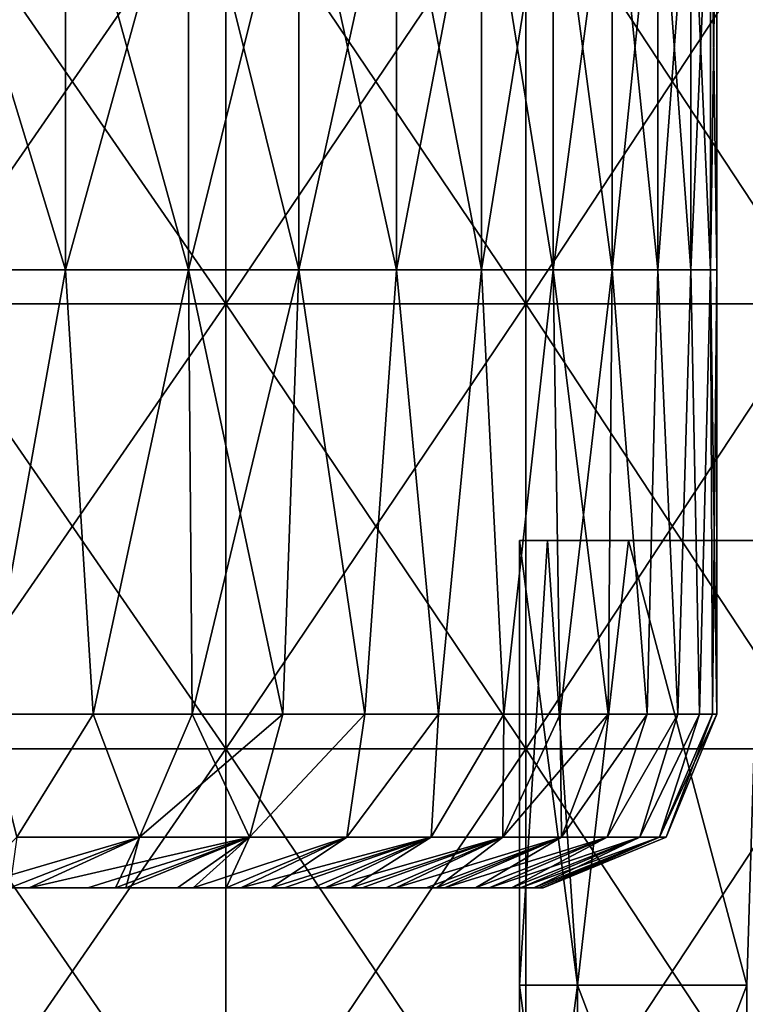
# Model space of a CAD drawing. Header units: inches. Extents: x -3.56 to 3.56, y -0.38 to 0.62.
# Tile 234 of 256: x 2.56 to 2.69, y 0.1 to 0.28. Entities that reach past the tile are written whole.
import ezdxf

# ---------------------------------------------------------------- set-up
doc = ezdxf.new("R2010")
doc.units = ezdxf.units.IN
doc.header["$LTSCALE"] = 65.185185
doc.header["$MEASUREMENT"] = 0
for name, color, linetype in [('2', 7, 'CONTINUOUS'), ('3', 7, 'CONTINUOUS'), ('4', 7, 'CONTINUOUS'), ('42', 7, 'CONTINUOUS'), ('43', 7, 'CONTINUOUS'), ('52', 7, 'CONTINUOUS'), ('53', 7, 'CONTINUOUS'), ('8', 7, 'CONTINUOUS'), ('9', 7, 'CONTINUOUS')]:
    doc.layers.add(name, color=color, linetype=linetype)

msp = doc.modelspace()

# ---------------------------------------------------------------- linework, layer by layer
at = {"layer": '2', "color": 13, "linetype": 'Continuous', "true_color": 0xd67263}
for points in [[(2.59917, 0.23014, -2.43634), (2.54388, 0.23014, -2.49401), (2.59917, 0.31022, -2.43634), (2.59917, 0.23014, -2.43634)], [(2.59917, 0.31022, -2.43634), (2.54388, 0.23014, -2.49401), (2.54388, 0.31022, -2.49401), (2.59917, 0.31022, -2.43634)], [(2.54388, 0.23014, 2.49401), (2.59917, 0.23014, 2.43634), (2.54388, 0.31022, 2.49401), (2.54388, 0.23014, 2.49401)], [(2.54388, 0.31022, 2.49401), (2.59917, 0.23014, 2.43634), (2.59917, 0.31022, 2.43634), (2.54388, 0.31022, 2.49401)], [(2.65315, 0.23014, -2.37744), (2.59917, 0.23014, -2.43634), (2.65315, 0.31022, -2.37744), (2.65315, 0.23014, -2.37744)], [(2.65315, 0.31022, -2.37744), (2.59917, 0.23014, -2.43634), (2.59917, 0.31022, -2.43634), (2.65315, 0.31022, -2.37744)], [(2.59917, 0.23014, 2.43634), (2.65315, 0.23014, 2.37744), (2.59917, 0.31022, 2.43634), (2.59917, 0.23014, 2.43634)], [(2.59917, 0.31022, 2.43634), (2.65315, 0.23014, 2.37744), (2.65315, 0.31022, 2.37744), (2.59917, 0.31022, 2.43634)], [(2.7058, 0.23014, -2.31734), (2.65315, 0.23014, -2.37744), (2.7058, 0.31022, -2.31734), (2.7058, 0.23014, -2.31734)], [(2.7058, 0.31022, -2.31734), (2.65315, 0.23014, -2.37744), (2.65315, 0.31022, -2.37744), (2.7058, 0.31022, -2.31734)], [(2.65315, 0.23014, 2.37744), (2.7058, 0.23014, 2.31734), (2.65315, 0.31022, 2.37744), (2.65315, 0.23014, 2.37744)], [(2.65315, 0.31022, 2.37744), (2.7058, 0.23014, 2.31734), (2.7058, 0.31022, 2.31734), (2.65315, 0.31022, 2.37744)], [(2.59917, 0.15006, -2.43634), (2.54388, 0.15006, -2.49401), (2.59917, 0.23014, -2.43634), (2.59917, 0.15006, -2.43634)], [(2.59917, 0.23014, -2.43634), (2.54388, 0.15006, -2.49401), (2.54388, 0.23014, -2.49401), (2.59917, 0.23014, -2.43634)], [(2.54388, 0.15006, 2.49401), (2.59917, 0.15006, 2.43634), (2.54388, 0.23014, 2.49401), (2.54388, 0.15006, 2.49401)], [(2.54388, 0.23014, 2.49401), (2.59917, 0.15006, 2.43634), (2.59917, 0.23014, 2.43634), (2.54388, 0.23014, 2.49401)], [(2.65315, 0.15006, -2.37744), (2.59917, 0.15006, -2.43634), (2.65315, 0.23014, -2.37744), (2.65315, 0.15006, -2.37744)], [(2.65315, 0.23014, -2.37744), (2.59917, 0.15006, -2.43634), (2.59917, 0.23014, -2.43634), (2.65315, 0.23014, -2.37744)], [(2.59917, 0.15006, 2.43634), (2.65315, 0.15006, 2.37744), (2.59917, 0.23014, 2.43634), (2.59917, 0.15006, 2.43634)], [(2.59917, 0.23014, 2.43634), (2.65315, 0.15006, 2.37744), (2.65315, 0.23014, 2.37744), (2.59917, 0.23014, 2.43634)], [(2.7058, 0.15006, -2.31734), (2.65315, 0.15006, -2.37744), (2.7058, 0.23014, -2.31734), (2.7058, 0.15006, -2.31734)], [(2.7058, 0.23014, -2.31734), (2.65315, 0.15006, -2.37744), (2.65315, 0.23014, -2.37744), (2.7058, 0.23014, -2.31734)], [(2.65315, 0.15006, 2.37744), (2.7058, 0.15006, 2.31734), (2.65315, 0.23014, 2.37744), (2.65315, 0.15006, 2.37744)], [(2.65315, 0.23014, 2.37744), (2.7058, 0.15006, 2.31734), (2.7058, 0.23014, 2.31734), (2.65315, 0.23014, 2.37744)], [(2.59917, 0.06998, -2.43634), (2.54388, 0.06998, -2.49401), (2.59917, 0.15006, -2.43634), (2.59917, 0.06998, -2.43634)], [(2.59917, 0.15006, -2.43634), (2.54388, 0.06998, -2.49401), (2.54388, 0.15006, -2.49401), (2.59917, 0.15006, -2.43634)], [(2.54388, 0.06998, 2.49401), (2.59917, 0.06998, 2.43634), (2.54388, 0.15006, 2.49401), (2.54388, 0.06998, 2.49401)], [(2.54388, 0.15006, 2.49401), (2.59917, 0.06998, 2.43634), (2.59917, 0.15006, 2.43634), (2.54388, 0.15006, 2.49401)], [(2.65315, 0.06998, -2.37744), (2.59917, 0.06998, -2.43634), (2.65315, 0.15006, -2.37744), (2.65315, 0.06998, -2.37744)], [(2.65315, 0.15006, -2.37744), (2.59917, 0.06998, -2.43634), (2.59917, 0.15006, -2.43634), (2.65315, 0.15006, -2.37744)], [(2.59917, 0.06998, 2.43634), (2.65315, 0.06998, 2.37744), (2.59917, 0.15006, 2.43634), (2.59917, 0.06998, 2.43634)], [(2.59917, 0.15006, 2.43634), (2.65315, 0.06998, 2.37744), (2.65315, 0.15006, 2.37744), (2.59917, 0.15006, 2.43634)], [(2.7058, 0.06998, -2.31734), (2.65315, 0.06998, -2.37744), (2.7058, 0.15006, -2.31734), (2.7058, 0.06998, -2.31734)], [(2.7058, 0.15006, -2.31734), (2.65315, 0.06998, -2.37744), (2.65315, 0.15006, -2.37744), (2.7058, 0.15006, -2.31734)], [(2.65315, 0.06998, 2.37744), (2.7058, 0.06998, 2.31734), (2.65315, 0.15006, 2.37744), (2.65315, 0.06998, 2.37744)], [(2.65315, 0.15006, 2.37744), (2.7058, 0.06998, 2.31734), (2.7058, 0.15006, 2.31734), (2.65315, 0.15006, 2.37744)]]:
    msp.add_3dface(points, dxfattribs=at)
at = {"layer": '3', "color": 13, "linetype": 'Continuous', "true_color": 0xd67263}
for points in [[(2.54594, 0.23625, -0.86073), (2.57033, 0.23625, -0.7849), (2.54594, 0.31633, -0.86073), (2.54594, 0.23625, -0.86073)], [(2.54594, 0.31633, -0.86073), (2.57033, 0.23625, -0.7849), (2.57033, 0.31633, -0.7849), (2.54594, 0.31633, -0.86073)], [(2.57033, 0.23625, -0.7849), (2.59246, 0.23625, -0.70839), (2.57033, 0.31633, -0.7849), (2.57033, 0.23625, -0.7849)], [(2.57033, 0.31633, -0.7849), (2.59246, 0.23625, -0.70839), (2.59246, 0.31633, -0.70839), (2.57033, 0.31633, -0.7849)], [(2.59246, 0.23625, -0.70839), (2.61231, 0.23625, -0.63126), (2.59246, 0.31633, -0.70839), (2.59246, 0.23625, -0.70839)], [(2.59246, 0.31633, -0.70839), (2.61231, 0.23625, -0.63126), (2.61231, 0.31633, -0.63126), (2.59246, 0.31633, -0.70839)], [(2.61231, 0.23625, -0.63126), (2.62987, 0.23625, -0.55357), (2.61231, 0.31633, -0.63126), (2.61231, 0.23625, -0.63126)], [(2.61231, 0.31633, -0.63126), (2.62987, 0.23625, -0.55357), (2.62987, 0.31633, -0.55357), (2.61231, 0.31633, -0.63126)], [(2.62987, 0.23625, -0.55357), (2.64512, 0.23625, -0.47539), (2.62987, 0.31633, -0.55357), (2.62987, 0.23625, -0.55357)], [(2.62987, 0.31633, -0.55357), (2.64512, 0.23625, -0.47539), (2.64512, 0.31633, -0.47539), (2.62987, 0.31633, -0.55357)], [(2.64512, 0.23625, -0.47539), (2.65805, 0.23625, -0.3968), (2.64512, 0.31633, -0.47539), (2.64512, 0.23625, -0.47539)], [(2.64512, 0.31633, -0.47539), (2.65805, 0.23625, -0.3968), (2.65805, 0.31633, -0.3968), (2.64512, 0.31633, -0.47539)], [(2.65805, 0.23625, -0.3968), (2.66864, 0.23625, -0.31786), (2.65805, 0.31633, -0.3968), (2.65805, 0.23625, -0.3968)], [(2.65805, 0.31633, -0.3968), (2.66864, 0.23625, -0.31786), (2.66864, 0.31633, -0.31786), (2.65805, 0.31633, -0.3968)], [(2.66864, 0.23625, -0.31786), (2.67688, 0.23625, -0.23864), (2.66864, 0.31633, -0.31786), (2.66864, 0.23625, -0.31786)], [(2.66864, 0.31633, -0.31786), (2.67688, 0.23625, -0.23864), (2.67688, 0.31633, -0.23864), (2.66864, 0.31633, -0.31786)], [(2.67688, 0.23625, -0.23864), (2.68278, 0.23625, -0.15921), (2.67688, 0.31633, -0.23864), (2.67688, 0.23625, -0.23864)], [(2.67688, 0.31633, -0.23864), (2.68278, 0.23625, -0.15921), (2.68278, 0.31633, -0.15921), (2.67688, 0.31633, -0.23864)], [(2.68278, 0.23625, -0.15921), (2.68632, 0.23625, -0.07964), (2.68278, 0.31633, -0.15921), (2.68278, 0.23625, -0.15921)], [(2.68278, 0.31633, -0.15921), (2.68632, 0.23625, -0.07964), (2.68632, 0.31633, -0.07964), (2.68278, 0.31633, -0.15921)], [(2.68632, 0.23625, -0.07964), (2.6875, 0.23625), (2.68632, 0.31633, -0.07964), (2.68632, 0.23625, -0.07964)], [(2.68632, 0.31633, -0.07964), (2.6875, 0.23625), (2.6875, 0.31633), (2.68632, 0.31633, -0.07964)], [(2.54594, 0.23625, -0.86073), (2.55596, 0.15625, -0.83048), (2.57033, 0.23625, -0.7849), (2.54594, 0.23625, -0.86073)], [(2.55596, 0.15625, -0.83048), (2.57529, 0.15625, -0.76848), (2.57033, 0.23625, -0.7849), (2.55596, 0.15625, -0.83048)], [(2.57033, 0.23625, -0.7849), (2.57529, 0.15625, -0.76848), (2.59246, 0.23625, -0.70839), (2.57033, 0.23625, -0.7849)], [(2.57529, 0.15625, -0.76848), (2.5931, 0.15625, -0.70603), (2.59246, 0.23625, -0.70839), (2.57529, 0.15625, -0.76848)], [(2.5931, 0.15625, -0.70603), (2.60941, 0.15625, -0.64316), (2.59246, 0.23625, -0.70839), (2.5931, 0.15625, -0.70603)], [(2.59246, 0.23625, -0.70839), (2.60941, 0.15625, -0.64316), (2.61231, 0.23625, -0.63126), (2.59246, 0.23625, -0.70839)], [(2.60941, 0.15625, -0.64316), (2.62419, 0.15625, -0.57992), (2.61231, 0.23625, -0.63126), (2.60941, 0.15625, -0.64316)], [(2.61231, 0.23625, -0.63126), (2.62419, 0.15625, -0.57992), (2.62987, 0.23625, -0.55357), (2.61231, 0.23625, -0.63126)], [(2.62419, 0.15625, -0.57992), (2.63743, 0.15625, -0.51634), (2.62987, 0.23625, -0.55357), (2.62419, 0.15625, -0.57992)], [(2.62987, 0.23625, -0.55357), (2.63743, 0.15625, -0.51634), (2.64512, 0.23625, -0.47539), (2.62987, 0.23625, -0.55357)], [(2.63743, 0.15625, -0.51634), (2.64914, 0.15625, -0.45246), (2.64512, 0.23625, -0.47539), (2.63743, 0.15625, -0.51634)], [(2.64512, 0.23625, -0.47539), (2.64914, 0.15625, -0.45246), (2.65805, 0.23625, -0.3968), (2.64512, 0.23625, -0.47539)], [(2.64914, 0.15625, -0.45246), (2.6593, 0.15625, -0.38831), (2.65805, 0.23625, -0.3968), (2.64914, 0.15625, -0.45246)], [(2.6593, 0.15625, -0.38831), (2.66791, 0.15625, -0.32394), (2.65805, 0.23625, -0.3968), (2.6593, 0.15625, -0.38831)], [(2.65805, 0.23625, -0.3968), (2.66791, 0.15625, -0.32394), (2.66864, 0.23625, -0.31786), (2.65805, 0.23625, -0.3968)], [(2.66791, 0.15625, -0.32394), (2.67495, 0.15625, -0.25938), (2.66864, 0.23625, -0.31786), (2.66791, 0.15625, -0.32394)], [(2.66864, 0.23625, -0.31786), (2.67495, 0.15625, -0.25938), (2.67688, 0.23625, -0.23864), (2.66864, 0.23625, -0.31786)], [(2.67495, 0.15625, -0.25938), (2.68044, 0.15625, -0.19467), (2.67688, 0.23625, -0.23864), (2.67495, 0.15625, -0.25938)], [(2.67688, 0.23625, -0.23864), (2.68044, 0.15625, -0.19467), (2.68278, 0.23625, -0.15921), (2.67688, 0.23625, -0.23864)], [(2.68044, 0.15625, -0.19467), (2.68436, 0.15625, -0.12984), (2.68278, 0.23625, -0.15921), (2.68044, 0.15625, -0.19467)], [(2.68278, 0.23625, -0.15921), (2.68436, 0.15625, -0.12984), (2.68632, 0.23625, -0.07964), (2.68278, 0.23625, -0.15921)], [(2.68436, 0.15625, -0.12984), (2.68672, 0.15625, -0.06494), (2.68632, 0.23625, -0.07964), (2.68436, 0.15625, -0.12984)], [(2.68672, 0.15625, -0.06494), (2.6875, 0.15625), (2.68632, 0.23625, -0.07964), (2.68672, 0.15625, -0.06494)], [(2.68632, 0.23625, -0.07964), (2.6875, 0.15625), (2.6875, 0.23625), (2.68632, 0.23625, -0.07964)]]:
    msp.add_3dface(points, dxfattribs=at)
at = {"layer": '4', "color": 13, "linetype": 'Continuous', "true_color": 0xd67263}
for points in [[(2.57033, 0.23625, 0.7849), (2.54594, 0.23625, 0.86073), (2.57033, 0.31633, 0.7849), (2.57033, 0.23625, 0.7849)], [(2.54594, 0.23625, 0.86073), (2.54594, 0.31633, 0.86073), (2.57033, 0.31633, 0.7849), (2.54594, 0.23625, 0.86073)], [(2.59246, 0.23625, 0.70839), (2.57033, 0.23625, 0.7849), (2.59246, 0.31633, 0.70839), (2.59246, 0.23625, 0.70839)], [(2.57033, 0.23625, 0.7849), (2.57033, 0.31633, 0.7849), (2.59246, 0.31633, 0.70839), (2.57033, 0.23625, 0.7849)], [(2.61231, 0.23625, 0.63126), (2.59246, 0.23625, 0.70839), (2.61231, 0.31633, 0.63126), (2.61231, 0.23625, 0.63126)], [(2.59246, 0.23625, 0.70839), (2.59246, 0.31633, 0.70839), (2.61231, 0.31633, 0.63126), (2.59246, 0.23625, 0.70839)], [(2.62987, 0.23625, 0.55357), (2.61231, 0.23625, 0.63126), (2.62987, 0.31633, 0.55357), (2.62987, 0.23625, 0.55357)], [(2.61231, 0.23625, 0.63126), (2.61231, 0.31633, 0.63126), (2.62987, 0.31633, 0.55357), (2.61231, 0.23625, 0.63126)], [(2.64512, 0.23625, 0.47539), (2.62987, 0.23625, 0.55357), (2.64512, 0.31633, 0.47539), (2.64512, 0.23625, 0.47539)], [(2.62987, 0.23625, 0.55357), (2.62987, 0.31633, 0.55357), (2.64512, 0.31633, 0.47539), (2.62987, 0.23625, 0.55357)], [(2.65805, 0.23625, 0.3968), (2.64512, 0.23625, 0.47539), (2.65805, 0.31633, 0.3968), (2.65805, 0.23625, 0.3968)], [(2.64512, 0.23625, 0.47539), (2.64512, 0.31633, 0.47539), (2.65805, 0.31633, 0.3968), (2.64512, 0.23625, 0.47539)], [(2.66864, 0.23625, 0.31786), (2.65805, 0.23625, 0.3968), (2.66864, 0.31633, 0.31786), (2.66864, 0.23625, 0.31786)], [(2.65805, 0.23625, 0.3968), (2.65805, 0.31633, 0.3968), (2.66864, 0.31633, 0.31786), (2.65805, 0.23625, 0.3968)], [(2.67688, 0.23625, 0.23864), (2.66864, 0.23625, 0.31786), (2.67688, 0.31633, 0.23864), (2.67688, 0.23625, 0.23864)], [(2.66864, 0.23625, 0.31786), (2.66864, 0.31633, 0.31786), (2.67688, 0.31633, 0.23864), (2.66864, 0.23625, 0.31786)], [(2.68278, 0.23625, 0.15921), (2.67688, 0.23625, 0.23864), (2.68278, 0.31633, 0.15921), (2.68278, 0.23625, 0.15921)], [(2.67688, 0.23625, 0.23864), (2.67688, 0.31633, 0.23864), (2.68278, 0.31633, 0.15921), (2.67688, 0.23625, 0.23864)], [(2.68632, 0.23625, 0.07964), (2.68278, 0.23625, 0.15921), (2.68632, 0.31633, 0.07964), (2.68632, 0.23625, 0.07964)], [(2.68278, 0.23625, 0.15921), (2.68278, 0.31633, 0.15921), (2.68632, 0.31633, 0.07964), (2.68278, 0.23625, 0.15921)], [(2.6875, 0.31633), (2.6875, 0.23625), (2.68632, 0.23625, 0.07964), (2.6875, 0.31633)], [(2.6875, 0.31633), (2.68632, 0.23625, 0.07964), (2.68632, 0.31633, 0.07964), (2.6875, 0.31633)], [(2.57033, 0.23625, 0.7849), (2.55596, 0.15625, 0.83048), (2.54594, 0.23625, 0.86073), (2.57033, 0.23625, 0.7849)], [(2.57529, 0.15625, 0.76848), (2.55596, 0.15625, 0.83048), (2.57033, 0.23625, 0.7849), (2.57529, 0.15625, 0.76848)], [(2.59246, 0.23625, 0.70839), (2.57529, 0.15625, 0.76848), (2.57033, 0.23625, 0.7849), (2.59246, 0.23625, 0.70839)], [(2.5931, 0.15625, 0.70603), (2.57529, 0.15625, 0.76848), (2.59246, 0.23625, 0.70839), (2.5931, 0.15625, 0.70603)], [(2.61231, 0.23625, 0.63126), (2.5931, 0.15625, 0.70603), (2.59246, 0.23625, 0.70839), (2.61231, 0.23625, 0.63126)], [(2.60941, 0.15625, 0.64316), (2.5931, 0.15625, 0.70603), (2.61231, 0.23625, 0.63126), (2.60941, 0.15625, 0.64316)], [(2.62419, 0.15625, 0.57992), (2.60941, 0.15625, 0.64316), (2.61231, 0.23625, 0.63126), (2.62419, 0.15625, 0.57992)], [(2.62987, 0.23625, 0.55357), (2.62419, 0.15625, 0.57992), (2.61231, 0.23625, 0.63126), (2.62987, 0.23625, 0.55357)], [(2.63743, 0.15625, 0.51634), (2.62419, 0.15625, 0.57992), (2.62987, 0.23625, 0.55357), (2.63743, 0.15625, 0.51634)], [(2.64512, 0.23625, 0.47539), (2.63743, 0.15625, 0.51634), (2.62987, 0.23625, 0.55357), (2.64512, 0.23625, 0.47539)], [(2.64914, 0.15625, 0.45246), (2.63743, 0.15625, 0.51634), (2.64512, 0.23625, 0.47539), (2.64914, 0.15625, 0.45246)], [(2.65805, 0.23625, 0.3968), (2.64914, 0.15625, 0.45246), (2.64512, 0.23625, 0.47539), (2.65805, 0.23625, 0.3968)], [(2.6593, 0.15625, 0.38831), (2.64914, 0.15625, 0.45246), (2.65805, 0.23625, 0.3968), (2.6593, 0.15625, 0.38831)], [(2.66864, 0.23625, 0.31786), (2.6593, 0.15625, 0.38831), (2.65805, 0.23625, 0.3968), (2.66864, 0.23625, 0.31786)], [(2.66791, 0.15625, 0.32394), (2.6593, 0.15625, 0.38831), (2.66864, 0.23625, 0.31786), (2.66791, 0.15625, 0.32394)], [(2.67495, 0.15625, 0.25938), (2.66791, 0.15625, 0.32394), (2.66864, 0.23625, 0.31786), (2.67495, 0.15625, 0.25938)], [(2.67688, 0.23625, 0.23864), (2.67495, 0.15625, 0.25938), (2.66864, 0.23625, 0.31786), (2.67688, 0.23625, 0.23864)], [(2.68044, 0.15625, 0.19467), (2.67495, 0.15625, 0.25938), (2.67688, 0.23625, 0.23864), (2.68044, 0.15625, 0.19467)], [(2.68278, 0.23625, 0.15921), (2.68044, 0.15625, 0.19467), (2.67688, 0.23625, 0.23864), (2.68278, 0.23625, 0.15921)], [(2.68436, 0.15625, 0.12984), (2.68044, 0.15625, 0.19467), (2.68278, 0.23625, 0.15921), (2.68436, 0.15625, 0.12984)], [(2.68632, 0.23625, 0.07964), (2.68436, 0.15625, 0.12984), (2.68278, 0.23625, 0.15921), (2.68632, 0.23625, 0.07964)], [(2.68672, 0.15625, 0.06494), (2.68436, 0.15625, 0.12984), (2.68632, 0.23625, 0.07964), (2.68672, 0.15625, 0.06494)], [(2.6875, 0.23625), (2.68672, 0.15625, 0.06494), (2.68632, 0.23625, 0.07964), (2.6875, 0.23625)], [(2.6875, 0.23625), (2.6875, 0.15625), (2.68672, 0.15625, 0.06494), (2.6875, 0.23625)]]:
    msp.add_3dface(points, dxfattribs=at)
at = {"layer": '42', "color": 13, "linetype": 'Continuous', "true_color": 0xd67263}
for points in [[(2.65701, 0.1875, 1.30621), (2.65199, 0.1875, 1.35672), (2.66242, 0.1075, 1.28417), (2.65701, 0.1875, 1.30621)], [(2.65199, 0.1875, 1.35672), (2.65199, 0.1075, 1.35672), (2.66242, 0.1075, 1.28417), (2.65199, 0.1875, 1.35672)], [(2.6716, 0.1875, 1.25824), (2.65701, 0.1875, 1.30621), (2.66242, 0.1075, 1.28417), (2.6716, 0.1875, 1.25824)], [(2.6716, 0.1875, 1.25824), (2.66242, 0.1075, 1.28417), (2.69287, 0.1075, 1.2175), (2.6716, 0.1875, 1.25824)], [(2.69536, 0.1875, 1.2137), (2.6716, 0.1875, 1.25824), (2.69287, 0.1075, 1.2175), (2.69536, 0.1875, 1.2137)], [(2.65199, 0.02742, 1.35672), (2.66242, 0.02742, 1.28417), (2.65199, 0.1075, 1.35672), (2.65199, 0.02742, 1.35672)], [(2.65199, 0.1075, 1.35672), (2.66242, 0.02742, 1.28417), (2.66242, 0.1075, 1.28417), (2.65199, 0.1075, 1.35672)], [(2.66242, 0.02742, 1.28417), (2.69287, 0.02742, 1.2175), (2.66242, 0.1075, 1.28417), (2.66242, 0.02742, 1.28417)], [(2.66242, 0.1075, 1.28417), (2.69287, 0.02742, 1.2175), (2.69287, 0.1075, 1.2175), (2.66242, 0.1075, 1.28417)]]:
    msp.add_3dface(points, dxfattribs=at)
at = {"layer": '43', "color": 13, "linetype": 'Continuous', "true_color": 0xd67263}
for points in [[(2.65199, 0.1875, 1.35672), (2.65701, 0.1875, 1.40722), (2.65199, 0.1075, 1.35672), (2.65199, 0.1875, 1.35672)], [(2.65199, 0.1075, 1.35672), (2.65701, 0.1875, 1.40722), (2.66242, 0.1075, 1.42926), (2.65199, 0.1075, 1.35672)], [(2.65701, 0.1875, 1.40722), (2.6716, 0.1875, 1.45519), (2.66242, 0.1075, 1.42926), (2.65701, 0.1875, 1.40722)], [(2.6716, 0.1875, 1.45519), (2.69287, 0.1075, 1.49593), (2.66242, 0.1075, 1.42926), (2.6716, 0.1875, 1.45519)], [(2.6716, 0.1875, 1.45519), (2.69536, 0.1875, 1.49973), (2.69287, 0.1075, 1.49593), (2.6716, 0.1875, 1.45519)], [(2.65199, 0.02742, 1.35672), (2.65199, 0.1075, 1.35672), (2.66242, 0.1075, 1.42926), (2.65199, 0.02742, 1.35672)], [(2.66242, 0.02742, 1.42926), (2.65199, 0.02742, 1.35672), (2.66242, 0.1075, 1.42926), (2.66242, 0.02742, 1.42926)], [(2.69287, 0.02742, 1.49593), (2.66242, 0.02742, 1.42926), (2.69287, 0.1075, 1.49593), (2.69287, 0.02742, 1.49593)], [(2.69287, 0.1075, 1.49593), (2.66242, 0.02742, 1.42926), (2.66242, 0.1075, 1.42926), (2.69287, 0.1075, 1.49593)]]:
    msp.add_3dface(points, dxfattribs=at)
at = {"layer": '52', "color": 13, "linetype": 'Continuous', "true_color": 0xd67263}
for points in [[(2.57529, 0.15625, -0.76848), (2.55596, 0.15625, -0.83048), (2.56157, 0.13415, -0.78223), (2.57529, 0.15625, -0.76848)], [(2.58363, 0.13415, -0.70598), (2.57529, 0.15625, -0.76848), (2.56157, 0.13415, -0.78223), (2.58363, 0.13415, -0.70598)], [(2.5931, 0.15625, -0.70603), (2.57529, 0.15625, -0.76848), (2.58363, 0.13415, -0.70598), (2.5931, 0.15625, -0.70603)], [(2.60341, 0.13415, -0.62911), (2.5931, 0.15625, -0.70603), (2.58363, 0.13415, -0.70598), (2.60341, 0.13415, -0.62911)], [(2.60941, 0.15625, -0.64316), (2.5931, 0.15625, -0.70603), (2.60341, 0.13415, -0.62911), (2.60941, 0.15625, -0.64316)], [(2.62419, 0.15625, -0.57992), (2.60941, 0.15625, -0.64316), (2.60341, 0.13415, -0.62911), (2.62419, 0.15625, -0.57992)], [(2.62091, 0.13415, -0.55168), (2.62419, 0.15625, -0.57992), (2.60341, 0.13415, -0.62911), (2.62091, 0.13415, -0.55168)], [(2.63743, 0.15625, -0.51634), (2.62419, 0.15625, -0.57992), (2.62091, 0.13415, -0.55168), (2.63743, 0.15625, -0.51634)], [(2.63611, 0.13415, -0.47377), (2.63743, 0.15625, -0.51634), (2.62091, 0.13415, -0.55168), (2.63611, 0.13415, -0.47377)], [(2.64914, 0.15625, -0.45246), (2.63743, 0.15625, -0.51634), (2.63611, 0.13415, -0.47377), (2.64914, 0.15625, -0.45246)], [(2.64899, 0.13415, -0.39545), (2.64914, 0.15625, -0.45246), (2.63611, 0.13415, -0.47377), (2.64899, 0.13415, -0.39545)], [(2.6593, 0.15625, -0.38831), (2.64914, 0.15625, -0.45246), (2.64899, 0.13415, -0.39545), (2.6593, 0.15625, -0.38831)], [(2.65955, 0.13415, -0.31678), (2.6593, 0.15625, -0.38831), (2.64899, 0.13415, -0.39545), (2.65955, 0.13415, -0.31678)], [(2.66791, 0.15625, -0.32394), (2.6593, 0.15625, -0.38831), (2.65955, 0.13415, -0.31678), (2.66791, 0.15625, -0.32394)], [(2.67495, 0.15625, -0.25938), (2.66791, 0.15625, -0.32394), (2.65955, 0.13415, -0.31678), (2.67495, 0.15625, -0.25938)], [(2.66777, 0.13415, -0.23783), (2.67495, 0.15625, -0.25938), (2.65955, 0.13415, -0.31678), (2.66777, 0.13415, -0.23783)], [(2.68044, 0.15625, -0.19467), (2.67495, 0.15625, -0.25938), (2.66777, 0.13415, -0.23783), (2.68044, 0.15625, -0.19467)], [(2.67364, 0.13415, -0.15867), (2.68044, 0.15625, -0.19467), (2.66777, 0.13415, -0.23783), (2.67364, 0.13415, -0.15867)], [(2.68436, 0.15625, -0.12984), (2.68044, 0.15625, -0.19467), (2.67364, 0.13415, -0.15867), (2.68436, 0.15625, -0.12984)], [(2.67717, 0.13415, -0.07937), (2.68436, 0.15625, -0.12984), (2.67364, 0.13415, -0.15867), (2.67717, 0.13415, -0.07937)], [(2.68672, 0.15625, -0.06494), (2.68436, 0.15625, -0.12984), (2.67717, 0.13415, -0.07937), (2.68672, 0.15625, -0.06494)], [(2.67835, 0.13415), (2.68672, 0.15625, -0.06494), (2.67717, 0.13415, -0.07937), (2.67835, 0.13415)], [(2.6875, 0.15625), (2.68672, 0.15625, -0.06494), (2.67835, 0.13415), (2.6875, 0.15625)], [(2.5603, 0.125, -0.70747), (2.57931, 0.125, -0.63454), (2.58363, 0.13415, -0.70598), (2.5603, 0.125, -0.70747)], [(2.5603, 0.125, -0.70747), (2.58363, 0.13415, -0.70598), (2.56157, 0.13415, -0.78223), (2.5603, 0.125, -0.70747)], [(2.57931, 0.125, -0.63454), (2.58115, 0.125, -0.62702), (2.58363, 0.13415, -0.70598), (2.57931, 0.125, -0.63454)], [(2.58115, 0.125, -0.62702), (2.59047, 0.125, -0.58725), (2.60341, 0.13415, -0.62911), (2.58115, 0.125, -0.62702)], [(2.58115, 0.125, -0.62702), (2.60341, 0.13415, -0.62911), (2.58363, 0.13415, -0.70598), (2.58115, 0.125, -0.62702)], [(2.59047, 0.125, -0.58725), (2.5992, 0.125, -0.54733), (2.60341, 0.13415, -0.62911), (2.59047, 0.125, -0.58725)], [(2.5992, 0.125, -0.54733), (2.60731, 0.125, -0.50731), (2.62091, 0.13415, -0.55168), (2.5992, 0.125, -0.54733)], [(2.5992, 0.125, -0.54733), (2.62091, 0.13415, -0.55168), (2.60341, 0.13415, -0.62911), (2.5992, 0.125, -0.54733)], [(2.60731, 0.125, -0.50731), (2.6148, 0.125, -0.46721), (2.63611, 0.13415, -0.47377), (2.60731, 0.125, -0.50731)], [(2.60731, 0.125, -0.50731), (2.63611, 0.13415, -0.47377), (2.62091, 0.13415, -0.55168), (2.60731, 0.125, -0.50731)], [(2.6148, 0.125, -0.46721), (2.62167, 0.125, -0.42707), (2.63611, 0.13415, -0.47377), (2.6148, 0.125, -0.46721)], [(2.62167, 0.125, -0.42707), (2.62791, 0.125, -0.38693), (2.64899, 0.13415, -0.39545), (2.62167, 0.125, -0.42707)], [(2.62167, 0.125, -0.42707), (2.64899, 0.13415, -0.39545), (2.63611, 0.13415, -0.47377), (2.62167, 0.125, -0.42707)], [(2.62791, 0.125, -0.38693), (2.63703, 0.125, -0.31908), (2.64899, 0.13415, -0.39545), (2.62791, 0.125, -0.38693)], [(2.63703, 0.125, -0.31908), (2.6385, 0.125, -0.30671), (2.65955, 0.13415, -0.31678), (2.63703, 0.125, -0.31908)], [(2.63703, 0.125, -0.31908), (2.65955, 0.13415, -0.31678), (2.64899, 0.13415, -0.39545), (2.63703, 0.125, -0.31908)], [(2.6385, 0.125, -0.30671), (2.64655, 0.125, -0.22699), (2.66777, 0.13415, -0.23783), (2.6385, 0.125, -0.30671)], [(2.6385, 0.125, -0.30671), (2.66777, 0.13415, -0.23783), (2.65955, 0.13415, -0.31678), (2.6385, 0.125, -0.30671)], [(2.64655, 0.125, -0.22699), (2.65219, 0.125, -0.147), (2.67364, 0.13415, -0.15867), (2.64655, 0.125, -0.22699)], [(2.64655, 0.125, -0.22699), (2.67364, 0.13415, -0.15867), (2.66777, 0.13415, -0.23783), (2.64655, 0.125, -0.22699)], [(2.65219, 0.125, -0.147), (2.65541, 0.125, -0.06674), (2.67717, 0.13415, -0.07937), (2.65219, 0.125, -0.147)], [(2.65219, 0.125, -0.147), (2.67717, 0.13415, -0.07937), (2.67364, 0.13415, -0.15867), (2.65219, 0.125, -0.147)], [(2.65541, 0.125, -0.06674), (2.65625, 0.125), (2.67717, 0.13415, -0.07937), (2.65541, 0.125, -0.06674)], [(2.65625, 0.125), (2.67835, 0.13415), (2.67717, 0.13415, -0.07937), (2.65625, 0.125)]]:
    msp.add_3dface(points, dxfattribs=at)
at = {"layer": '53', "color": 13, "linetype": 'Continuous', "true_color": 0xd67263}
for points in [[(2.55596, 0.15625, 0.83048), (2.57529, 0.15625, 0.76848), (2.56157, 0.13415, 0.78223), (2.55596, 0.15625, 0.83048)], [(2.56157, 0.13415, 0.78223), (2.57529, 0.15625, 0.76848), (2.58363, 0.13415, 0.70598), (2.56157, 0.13415, 0.78223)], [(2.57529, 0.15625, 0.76848), (2.5931, 0.15625, 0.70603), (2.58363, 0.13415, 0.70598), (2.57529, 0.15625, 0.76848)], [(2.5931, 0.15625, 0.70603), (2.60941, 0.15625, 0.64316), (2.58363, 0.13415, 0.70598), (2.5931, 0.15625, 0.70603)], [(2.58363, 0.13415, 0.70598), (2.60941, 0.15625, 0.64316), (2.60341, 0.13415, 0.62911), (2.58363, 0.13415, 0.70598)], [(2.60941, 0.15625, 0.64316), (2.62419, 0.15625, 0.57992), (2.60341, 0.13415, 0.62911), (2.60941, 0.15625, 0.64316)], [(2.60341, 0.13415, 0.62911), (2.62419, 0.15625, 0.57992), (2.62091, 0.13415, 0.55168), (2.60341, 0.13415, 0.62911)], [(2.62419, 0.15625, 0.57992), (2.63743, 0.15625, 0.51634), (2.62091, 0.13415, 0.55168), (2.62419, 0.15625, 0.57992)], [(2.62091, 0.13415, 0.55168), (2.63743, 0.15625, 0.51634), (2.63611, 0.13415, 0.47377), (2.62091, 0.13415, 0.55168)], [(2.63743, 0.15625, 0.51634), (2.64914, 0.15625, 0.45246), (2.63611, 0.13415, 0.47377), (2.63743, 0.15625, 0.51634)], [(2.63611, 0.13415, 0.47377), (2.64914, 0.15625, 0.45246), (2.64899, 0.13415, 0.39545), (2.63611, 0.13415, 0.47377)], [(2.64914, 0.15625, 0.45246), (2.6593, 0.15625, 0.38831), (2.64899, 0.13415, 0.39545), (2.64914, 0.15625, 0.45246)], [(2.6593, 0.15625, 0.38831), (2.66791, 0.15625, 0.32394), (2.64899, 0.13415, 0.39545), (2.6593, 0.15625, 0.38831)], [(2.64899, 0.13415, 0.39545), (2.66791, 0.15625, 0.32394), (2.65955, 0.13415, 0.31678), (2.64899, 0.13415, 0.39545)], [(2.66791, 0.15625, 0.32394), (2.67495, 0.15625, 0.25938), (2.65955, 0.13415, 0.31678), (2.66791, 0.15625, 0.32394)], [(2.65955, 0.13415, 0.31678), (2.67495, 0.15625, 0.25938), (2.66777, 0.13415, 0.23783), (2.65955, 0.13415, 0.31678)], [(2.67495, 0.15625, 0.25938), (2.68044, 0.15625, 0.19467), (2.66777, 0.13415, 0.23783), (2.67495, 0.15625, 0.25938)], [(2.66777, 0.13415, 0.23783), (2.68044, 0.15625, 0.19467), (2.67364, 0.13415, 0.15867), (2.66777, 0.13415, 0.23783)], [(2.68044, 0.15625, 0.19467), (2.68436, 0.15625, 0.12984), (2.67364, 0.13415, 0.15867), (2.68044, 0.15625, 0.19467)], [(2.67364, 0.13415, 0.15867), (2.68436, 0.15625, 0.12984), (2.67717, 0.13415, 0.07937), (2.67364, 0.13415, 0.15867)], [(2.68672, 0.15625, 0.06494), (2.6875, 0.15625), (2.67717, 0.13415, 0.07937), (2.68672, 0.15625, 0.06494)], [(2.67717, 0.13415, 0.07937), (2.6875, 0.15625), (2.67835, 0.13415), (2.67717, 0.13415, 0.07937)], [(2.68436, 0.15625, 0.12984), (2.68672, 0.15625, 0.06494), (2.67717, 0.13415, 0.07937), (2.68436, 0.15625, 0.12984)], [(2.56376, 0.125, 0.69479), (2.55259, 0.125, 0.7348), (2.58363, 0.13415, 0.70598), (2.56376, 0.125, 0.69479)], [(2.55259, 0.125, 0.7348), (2.56157, 0.13415, 0.78223), (2.58363, 0.13415, 0.70598), (2.55259, 0.125, 0.7348)], [(2.57432, 0.125, 0.65452), (2.56376, 0.125, 0.69479), (2.60341, 0.13415, 0.62911), (2.57432, 0.125, 0.65452)], [(2.56376, 0.125, 0.69479), (2.58363, 0.13415, 0.70598), (2.60341, 0.13415, 0.62911), (2.56376, 0.125, 0.69479)], [(2.57931, 0.125, 0.63454), (2.57432, 0.125, 0.65452), (2.60341, 0.13415, 0.62911), (2.57931, 0.125, 0.63454)], [(2.5933, 0.125, 0.57464), (2.57931, 0.125, 0.63454), (2.60341, 0.13415, 0.62911), (2.5933, 0.125, 0.57464)], [(2.60183, 0.125, 0.53469), (2.5933, 0.125, 0.57464), (2.62091, 0.13415, 0.55168), (2.60183, 0.125, 0.53469)], [(2.5933, 0.125, 0.57464), (2.60341, 0.13415, 0.62911), (2.62091, 0.13415, 0.55168), (2.5933, 0.125, 0.57464)], [(2.60974, 0.125, 0.49464), (2.60183, 0.125, 0.53469), (2.63611, 0.13415, 0.47377), (2.60974, 0.125, 0.49464)], [(2.60183, 0.125, 0.53469), (2.62091, 0.13415, 0.55168), (2.63611, 0.13415, 0.47377), (2.60183, 0.125, 0.53469)], [(2.61704, 0.125, 0.45452), (2.60974, 0.125, 0.49464), (2.63611, 0.13415, 0.47377), (2.61704, 0.125, 0.45452)], [(2.62371, 0.125, 0.41438), (2.61704, 0.125, 0.45452), (2.64899, 0.13415, 0.39545), (2.62371, 0.125, 0.41438)], [(2.61704, 0.125, 0.45452), (2.63611, 0.13415, 0.47377), (2.64899, 0.13415, 0.39545), (2.61704, 0.125, 0.45452)], [(2.62976, 0.125, 0.37424), (2.62371, 0.125, 0.41438), (2.64899, 0.13415, 0.39545), (2.62976, 0.125, 0.37424)], [(2.63517, 0.125, 0.33407), (2.62976, 0.125, 0.37424), (2.65955, 0.13415, 0.31678), (2.63517, 0.125, 0.33407)], [(2.62976, 0.125, 0.37424), (2.64899, 0.13415, 0.39545), (2.65955, 0.13415, 0.31678), (2.62976, 0.125, 0.37424)], [(2.63703, 0.125, 0.31908), (2.63517, 0.125, 0.33407), (2.65955, 0.13415, 0.31678), (2.63703, 0.125, 0.31908)], [(2.64407, 0.125, 0.25428), (2.63703, 0.125, 0.31908), (2.65955, 0.13415, 0.31678), (2.64407, 0.125, 0.25428)], [(2.65054, 0.125, 0.17438), (2.64407, 0.125, 0.25428), (2.66777, 0.13415, 0.23783), (2.65054, 0.125, 0.17438)], [(2.64407, 0.125, 0.25428), (2.65955, 0.13415, 0.31678), (2.66777, 0.13415, 0.23783), (2.64407, 0.125, 0.25428)], [(2.65458, 0.125, 0.09422), (2.65054, 0.125, 0.17438), (2.67364, 0.13415, 0.15867), (2.65458, 0.125, 0.09422)], [(2.65054, 0.125, 0.17438), (2.66777, 0.13415, 0.23783), (2.67364, 0.13415, 0.15867), (2.65054, 0.125, 0.17438)], [(2.65621, 0.125, 0.01378), (2.65458, 0.125, 0.09422), (2.67717, 0.13415, 0.07937), (2.65621, 0.125, 0.01378)], [(2.65458, 0.125, 0.09422), (2.67364, 0.13415, 0.15867), (2.67717, 0.13415, 0.07937), (2.65458, 0.125, 0.09422)], [(2.65625, 0.125), (2.65621, 0.125, 0.01378), (2.67835, 0.13415), (2.65625, 0.125)], [(2.65621, 0.125, 0.01378), (2.67717, 0.13415, 0.07937), (2.67835, 0.13415), (2.65621, 0.125, 0.01378)]]:
    msp.add_3dface(points, dxfattribs=at)
at = {"layer": '8', "color": 13, "linetype": 'Continuous', "true_color": 0xd67263}
for points in [[(2.65701, 0.1875, 1.40722), (2.65199, 0.1875, 1.35672), (2.71368, 0.1875, 1.38978), (2.65701, 0.1875, 1.40722)], [(2.71368, 0.1875, 1.38978), (2.65199, 0.1875, 1.35672), (2.71368, 0.1875, 1.32365), (2.71368, 0.1875, 1.38978)], [(2.71368, 0.1875, 1.32365), (2.65199, 0.1875, 1.35672), (2.65701, 0.1875, 1.30621), (2.71368, 0.1875, 1.32365)], [(2.6716, 0.1875, 1.45519), (2.65701, 0.1875, 1.40722), (2.71368, 0.1875, 1.45591), (2.6716, 0.1875, 1.45519)], [(2.71368, 0.1875, 1.45591), (2.65701, 0.1875, 1.40722), (2.71368, 0.1875, 1.38978), (2.71368, 0.1875, 1.45591)], [(2.6716, 0.1875, 1.25824), (2.71368, 0.1875, 1.32365), (2.65701, 0.1875, 1.30621), (2.6716, 0.1875, 1.25824)], [(2.69536, 0.1875, 1.49973), (2.6716, 0.1875, 1.45519), (2.71368, 0.1875, 1.45591), (2.69536, 0.1875, 1.49973)], [(2.71368, 0.1875, 1.25752), (2.71368, 0.1875, 1.32365), (2.6716, 0.1875, 1.25824), (2.71368, 0.1875, 1.25752)], [(2.69536, 0.1875, 1.2137), (2.71368, 0.1875, 1.25752), (2.6716, 0.1875, 1.25824), (2.69536, 0.1875, 1.2137)]]:
    msp.add_3dface(points, dxfattribs=at)
at = {"layer": '9', "color": 13, "linetype": 'Continuous', "true_color": 0xd67263}
for points in [[(2.56259, 0.125, 0.33401), (2.49877, 0.125, 0.25393), (2.49087, 0.125, 0.33401), (2.56259, 0.125, 0.33401)], [(2.56259, 0.125, 0.33401), (2.49087, 0.125, 0.33401), (2.54931, 0.125, 0.41409), (2.56259, 0.125, 0.33401)], [(2.56594, 0.125, -0.30663), (2.55325, 0.125, -0.38671), (2.4941, 0.125, -0.30663), (2.56594, 0.125, -0.30663)], [(2.56594, 0.125, -0.30663), (2.4941, 0.125, -0.30663), (2.50222, 0.125, -0.22655), (2.56594, 0.125, -0.30663)], [(2.56986, 0.125, 0.25393), (2.50574, 0.125, 0.17385), (2.49877, 0.125, 0.25393), (2.56986, 0.125, 0.25393)], [(2.56986, 0.125, 0.25393), (2.49877, 0.125, 0.25393), (2.56259, 0.125, 0.33401), (2.56986, 0.125, 0.25393)], [(2.57432, 0.125, 0.65452), (2.51765, 0.125, 0.57425), (2.50033, 0.125, 0.65433), (2.57432, 0.125, 0.65452)], [(2.57432, 0.125, 0.65452), (2.50033, 0.125, 0.65433), (2.56376, 0.125, 0.69479), (2.57432, 0.125, 0.65452)], [(2.56376, 0.125, 0.69479), (2.50033, 0.125, 0.65433), (2.55259, 0.125, 0.7348), (2.56376, 0.125, 0.69479)], [(2.57241, 0.125, -0.22655), (2.56594, 0.125, -0.30663), (2.50222, 0.125, -0.22655), (2.57241, 0.125, -0.22655)], [(2.57241, 0.125, -0.22655), (2.50222, 0.125, -0.22655), (2.50789, 0.125, -0.14647), (2.57241, 0.125, -0.22655)], [(2.57576, 0.125, 0.17385), (2.51116, 0.125, 0.09377), (2.50574, 0.125, 0.17385), (2.57576, 0.125, 0.17385)], [(2.57576, 0.125, 0.17385), (2.50574, 0.125, 0.17385), (2.56986, 0.125, 0.25393), (2.57576, 0.125, 0.17385)], [(2.58115, 0.125, -0.62702), (2.5603, 0.125, -0.70747), (2.50696, 0.125, -0.62695), (2.58115, 0.125, -0.62702)], [(2.58115, 0.125, -0.62702), (2.50696, 0.125, -0.62695), (2.52347, 0.125, -0.54687), (2.58115, 0.125, -0.62702)], [(2.57766, 0.125, -0.14647), (2.57241, 0.125, -0.22655), (2.50789, 0.125, -0.14647), (2.57766, 0.125, -0.14647)], [(2.57766, 0.125, -0.14647), (2.50789, 0.125, -0.14647), (2.51087, 0.125, -0.06639), (2.57766, 0.125, -0.14647)], [(2.58156, 0.125, -0.06639), (2.57766, 0.125, -0.14647), (2.51087, 0.125, -0.06639), (2.58156, 0.125, -0.06639)], [(2.58156, 0.125, -0.06639), (2.51087, 0.125, -0.06639), (2.51301, 0.125, 0.01369), (2.58156, 0.125, -0.06639)], [(2.58088, 0.125, 0.09377), (2.51301, 0.125, 0.01369), (2.51116, 0.125, 0.09377), (2.58088, 0.125, 0.09377)], [(2.58088, 0.125, 0.09377), (2.51116, 0.125, 0.09377), (2.57576, 0.125, 0.17385), (2.58088, 0.125, 0.09377)], [(2.58422, 0.125, 0.01369), (2.58156, 0.125, -0.06639), (2.51301, 0.125, 0.01369), (2.58422, 0.125, 0.01369)], [(2.58422, 0.125, 0.01369), (2.51301, 0.125, 0.01369), (2.58088, 0.125, 0.09377), (2.58422, 0.125, 0.01369)], [(2.5933, 0.125, 0.57464), (2.53356, 0.125, 0.49417), (2.51765, 0.125, 0.57425), (2.5933, 0.125, 0.57464)], [(2.5933, 0.125, 0.57464), (2.51765, 0.125, 0.57425), (2.57931, 0.125, 0.63454), (2.5933, 0.125, 0.57464)], [(2.57931, 0.125, 0.63454), (2.51765, 0.125, 0.57425), (2.57432, 0.125, 0.65452), (2.57931, 0.125, 0.63454)], [(2.5992, 0.125, -0.54733), (2.58115, 0.125, -0.62702), (2.52347, 0.125, -0.54687), (2.5992, 0.125, -0.54733)], [(2.5992, 0.125, -0.54733), (2.52347, 0.125, -0.54687), (2.53941, 0.125, -0.46679), (2.5992, 0.125, -0.54733)], [(2.60974, 0.125, 0.49464), (2.54931, 0.125, 0.41409), (2.53356, 0.125, 0.49417), (2.60974, 0.125, 0.49464)], [(2.60974, 0.125, 0.49464), (2.53356, 0.125, 0.49417), (2.60183, 0.125, 0.53469), (2.60974, 0.125, 0.49464)], [(2.60183, 0.125, 0.53469), (2.53356, 0.125, 0.49417), (2.5933, 0.125, 0.57464), (2.60183, 0.125, 0.53469)], [(2.6148, 0.125, -0.46721), (2.5992, 0.125, -0.54733), (2.53941, 0.125, -0.46679), (2.6148, 0.125, -0.46721)], [(2.6148, 0.125, -0.46721), (2.53941, 0.125, -0.46679), (2.55325, 0.125, -0.38671), (2.6148, 0.125, -0.46721)], [(2.62371, 0.125, 0.41438), (2.56259, 0.125, 0.33401), (2.54931, 0.125, 0.41409), (2.62371, 0.125, 0.41438)], [(2.62371, 0.125, 0.41438), (2.54931, 0.125, 0.41409), (2.61704, 0.125, 0.45452), (2.62371, 0.125, 0.41438)], [(2.61704, 0.125, 0.45452), (2.54931, 0.125, 0.41409), (2.60974, 0.125, 0.49464), (2.61704, 0.125, 0.45452)], [(2.62791, 0.125, -0.38693), (2.6148, 0.125, -0.46721), (2.55325, 0.125, -0.38671), (2.62791, 0.125, -0.38693)], [(2.62791, 0.125, -0.38693), (2.55325, 0.125, -0.38671), (2.56594, 0.125, -0.30663), (2.62791, 0.125, -0.38693)], [(2.57931, 0.125, -0.63454), (2.5603, 0.125, -0.70747), (2.58115, 0.125, -0.62702), (2.57931, 0.125, -0.63454)], [(2.63517, 0.125, 0.33407), (2.56986, 0.125, 0.25393), (2.56259, 0.125, 0.33401), (2.63517, 0.125, 0.33407)], [(2.63517, 0.125, 0.33407), (2.56259, 0.125, 0.33401), (2.62976, 0.125, 0.37424), (2.63517, 0.125, 0.33407)], [(2.62976, 0.125, 0.37424), (2.56259, 0.125, 0.33401), (2.62371, 0.125, 0.41438), (2.62976, 0.125, 0.37424)], [(2.6385, 0.125, -0.30671), (2.62791, 0.125, -0.38693), (2.56594, 0.125, -0.30663), (2.6385, 0.125, -0.30671)], [(2.6385, 0.125, -0.30671), (2.56594, 0.125, -0.30663), (2.57241, 0.125, -0.22655), (2.6385, 0.125, -0.30671)], [(2.64407, 0.125, 0.25428), (2.57576, 0.125, 0.17385), (2.56986, 0.125, 0.25393), (2.64407, 0.125, 0.25428)], [(2.64407, 0.125, 0.25428), (2.56986, 0.125, 0.25393), (2.63703, 0.125, 0.31908), (2.64407, 0.125, 0.25428)], [(2.63703, 0.125, 0.31908), (2.56986, 0.125, 0.25393), (2.63517, 0.125, 0.33407), (2.63703, 0.125, 0.31908)], [(2.64655, 0.125, -0.22699), (2.6385, 0.125, -0.30671), (2.57241, 0.125, -0.22655), (2.64655, 0.125, -0.22699)], [(2.64655, 0.125, -0.22699), (2.57241, 0.125, -0.22655), (2.57766, 0.125, -0.14647), (2.64655, 0.125, -0.22699)], [(2.65054, 0.125, 0.17438), (2.58088, 0.125, 0.09377), (2.57576, 0.125, 0.17385), (2.65054, 0.125, 0.17438)], [(2.65054, 0.125, 0.17438), (2.57576, 0.125, 0.17385), (2.64407, 0.125, 0.25428), (2.65054, 0.125, 0.17438)], [(2.65219, 0.125, -0.147), (2.64655, 0.125, -0.22699), (2.57766, 0.125, -0.14647), (2.65219, 0.125, -0.147)], [(2.65219, 0.125, -0.147), (2.57766, 0.125, -0.14647), (2.58156, 0.125, -0.06639), (2.65219, 0.125, -0.147)], [(2.65458, 0.125, 0.09422), (2.58422, 0.125, 0.01369), (2.58088, 0.125, 0.09377), (2.65458, 0.125, 0.09422)], [(2.65458, 0.125, 0.09422), (2.58088, 0.125, 0.09377), (2.65054, 0.125, 0.17438), (2.65458, 0.125, 0.09422)], [(2.59047, 0.125, -0.58725), (2.58115, 0.125, -0.62702), (2.5992, 0.125, -0.54733), (2.59047, 0.125, -0.58725)], [(2.65541, 0.125, -0.06674), (2.65219, 0.125, -0.147), (2.58156, 0.125, -0.06639), (2.65541, 0.125, -0.06674)], [(2.65541, 0.125, -0.06674), (2.58156, 0.125, -0.06639), (2.58422, 0.125, 0.01369), (2.65541, 0.125, -0.06674)], [(2.65621, 0.125, 0.01378), (2.65541, 0.125, -0.06674), (2.58422, 0.125, 0.01369), (2.65621, 0.125, 0.01378)], [(2.65621, 0.125, 0.01378), (2.58422, 0.125, 0.01369), (2.65458, 0.125, 0.09422), (2.65621, 0.125, 0.01378)], [(2.60731, 0.125, -0.50731), (2.5992, 0.125, -0.54733), (2.6148, 0.125, -0.46721), (2.60731, 0.125, -0.50731)], [(2.62167, 0.125, -0.42707), (2.6148, 0.125, -0.46721), (2.62791, 0.125, -0.38693), (2.62167, 0.125, -0.42707)], [(2.63703, 0.125, -0.31908), (2.62791, 0.125, -0.38693), (2.6385, 0.125, -0.30671), (2.63703, 0.125, -0.31908)], [(2.65625, 0.125), (2.65541, 0.125, -0.06674), (2.65621, 0.125, 0.01378), (2.65625, 0.125)]]:
    msp.add_3dface(points, dxfattribs=at)

doc.saveas('drawing.dxf')
